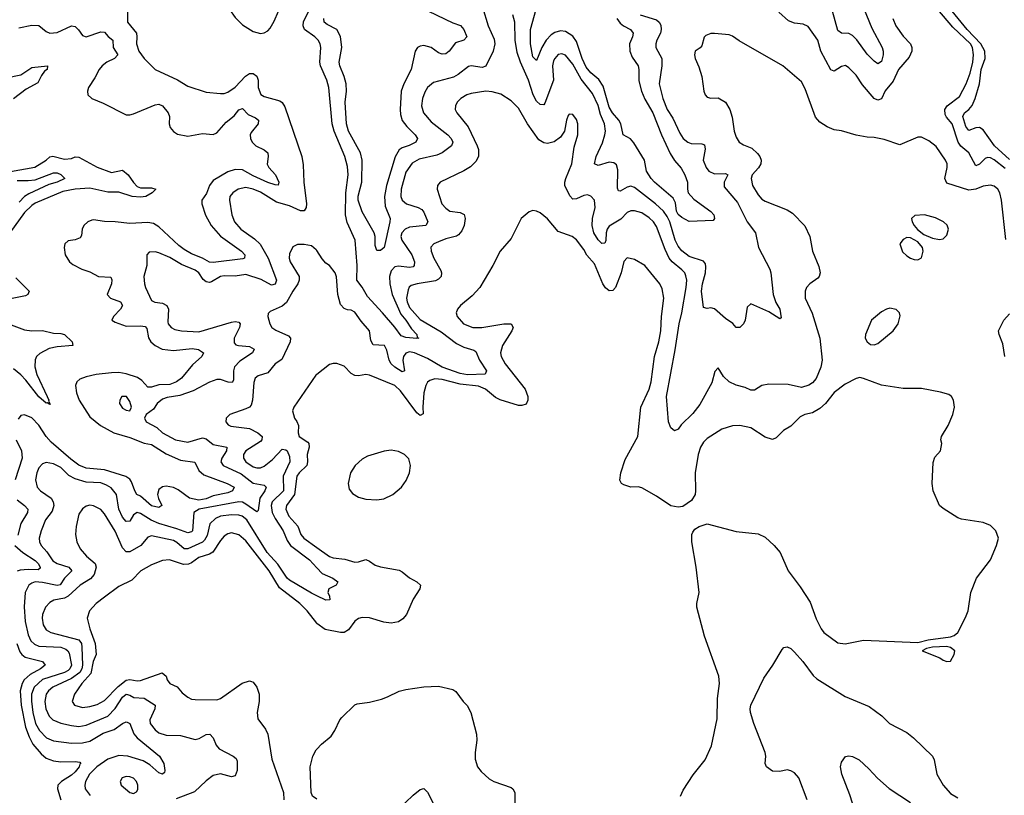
# Model space of a CAD drawing. Header units: inches. Extents: x 1843162 to 1959474, y 907081 to 1016326.
# Tile 20 of 256: x 1848364 to 1853786, y 924174 to 928444. Entities that reach past the tile are written whole.
import ezdxf

# ---------------------------------------------------------------- set-up
doc = ezdxf.new("R2010")
doc.units = ezdxf.units.IN
doc.header["$MEASUREMENT"] = 0
doc.layers.add('B8942', color=7, linetype='Continuous')
doc.layers.add('B8952', color=7, linetype='Continuous')

msp = doc.modelspace()

# ---------------------------------------------------------------- linework, layer by layer
at = {"layer": 'B8942', "color": 5}
for points, elevation in [([(1849670, 928686), (1849590.8, 928670), (1849545.2, 928654.8), (1849510, 928636.9), (1849489.1, 928610.9), (1849485.7, 928590), (1849491.8, 928550), (1849519, 928499), (1849550, 928454.9), (1849590, 928415.3), (1849650, 928378), (1849690, 928366.7), (1849710, 928370.4), (1849730, 928382.4), (1849743, 928397), (1849765.1, 928434.9), (1849788.7, 928490), (1849799.3, 928550), (1849795.2, 928575.2), (1849779.1, 928610), (1849750, 928643.5), (1849724.5, 928664.5), (1849690, 928682.2)], 760), ([(1848952.7, 926370), (1848926.8, 926370), (1848914.8, 926350), (1848914, 926330), (1848930, 926306), (1848950, 926294), (1848970, 926291.3), (1848979.3, 926310), (1848970, 926342)], 740), ([(1848950, 924277.2), (1848928, 924270), (1848916.4, 924250), (1848923.1, 924230), (1848970, 924188.9), (1848990, 924183.8), (1849007.3, 924192.7), (1849013.7, 924206.3), (1849015.1, 924230), (1849007.6, 924250), (1848990, 924267.6), (1848970, 924275.3)], 760)]:
    msp.add_lwpolyline(points, close=True, dxfattribs=dict(at, elevation=elevation))
for points, elevation in [([(1848957.7, 928490), (1848958, 928430), (1849006.3, 928370), (1849009.4, 928350), (1849006.5, 928310), (1849020.3, 928270), (1849048.5, 928230), (1849110, 928170.3), (1849233.3, 928113.3), (1849290, 928077.4), (1849390, 928044.9), (1849470, 928036.9), (1849490, 928038), (1849510, 928045.4), (1849550, 928071.7), (1849608.1, 928131.9), (1849630, 928146.7), (1849650, 928147.2), (1849670, 928132.2), (1849676.6, 928110), (1849677.3, 928070), (1849692.3, 928032.3), (1849710, 928020.7), (1849796.5, 927996.5), (1849810, 927987.1), (1849824.5, 927964.5), (1849916.9, 927690), (1849924.8, 927644.8), (1849928.6, 927550), (1849943.9, 927430), (1849941.8, 927410), (1849930, 927392.2), (1849910, 927392), (1849850, 927418.4), (1849778.6, 927438.6), (1849690, 927493.9), (1849650, 927510.9), (1849610, 927519.2), (1849566.7, 927510), (1849537, 927490), (1849521.7, 927470), (1849519.5, 927450), (1849532.6, 927370), (1849546, 927330), (1849580.8, 927290), (1849657.7, 927237.7), (1849688.2, 927208.2), (1849731.7, 927131.7), (1849778.1, 927010), (1849770, 926987), (1849750, 926983.1), (1849693.1, 927013.1), (1849610, 927040.9), (1849550, 927032.5), (1849490, 927033.7), (1849470, 927029.3), (1849419.4, 927000.6), (1849410, 926997.6), (1849390, 927001.1), (1849374.2, 927014.2), (1849350, 927049.8), (1849330, 927065.6), (1849255.7, 927095.8), (1849190, 927134.9), (1849130, 927161.1), (1849110, 927165.6), (1849076.8, 927163.2), (1849064, 927150), (1849063.8, 927090), (1849048.4, 927030), (1849050.5, 926990), (1849057.1, 926970), (1849090, 926898.7), (1849108.7, 926888.7), (1849150, 926883.8), (1849174.7, 926870), (1849183, 926850), (1849180.1, 926780.1), (1849182.2, 926770), (1849198, 926750), (1849219.1, 926739.1), (1849254.8, 926730), (1849350, 926724.6), (1849530, 926778), (1849550, 926781.7), (1849570, 926779.1), (1849577.1, 926770), (1849574.8, 926750), (1849545.1, 926690), (1849544.7, 926664.7), (1849554.6, 926654.6), (1849569.5, 926649.5), (1849630, 926645.5), (1849654.6, 926630), (1849645.7, 926610), (1849576.1, 926563.9), (1849547.7, 926532.3), (1849541.6, 926510), (1849541.4, 926458.6), (1849534.2, 926445.8), (1849512.1, 926447.9), (1849470, 926463.4), (1849450, 926463.1), (1849410, 926447.5), (1849320, 926400), (1849246, 926374), (1849176.4, 926363.6), (1849150, 926354.6), (1849121.5, 926330), (1849100.6, 926299.4), (1849061, 926270), (1849050.8, 926250), (1849060.7, 926230), (1849118.8, 926198.8), (1849150, 926168.8), (1849222.6, 926130), (1849290, 926117.5), (1849370, 926141.7), (1849390, 926136.6), (1849430, 926104.8), (1849503.8, 926090), (1849502, 926070), (1849477.4, 926030), (1849472.4, 926010), (1849483.5, 925990), (1849584, 925944), (1849650, 925892), (1849710, 925882.2), (1849720.6, 925870), (1849713.3, 925850), (1849685.4, 925810), (1849677.6, 925742.4), (1849670, 925735), (1849610, 925777), (1849590, 925787), (1849570, 925789.6), (1849353.1, 925750), (1849323.2, 925730), (1849315.8, 925630), (1849310, 925623.9), (1849290, 925618.6), (1849230, 925641.8), (1849129.7, 925669.7), (1849088.6, 925688.6), (1849030, 925724.9), (1849010, 925731), (1848990, 925717.1), (1848970, 925683.5), (1848950, 925680.6), (1848930, 925705.6), (1848909.6, 925750), (1848896.1, 925830), (1848867.3, 925867.3), (1848842.2, 925882.2), (1848810, 925893.5), (1848730, 925898.4), (1848670, 925915.7), (1848635.4, 925935.4), (1848590, 925978), (1848550, 925999.4), (1848510, 926006.2), (1848490, 925998.8), (1848470, 925976.9), (1848458.3, 925950), (1848450.9, 925910), (1848459.3, 925870), (1848478.2, 925850), (1848536.3, 925810), (1848548.1, 925790), (1848551.8, 925770), (1848542.3, 925737.7), (1848506.9, 925690), (1848482.5, 925630), (1848471.7, 925590), (1848473.1, 925570), (1848481.3, 925550), (1848513.9, 925513.9), (1848545.5, 925465.5), (1848570, 925449.2), (1848634.6, 925430), (1848651.9, 925410), (1848611.2, 925370), (1848586.6, 925333.3), (1848570, 925328.4), (1848490, 925345.9), (1848450, 925348.4), (1848430, 925342.1), (1848414.3, 925330), (1848394.4, 925290), (1848388.9, 925211.1), (1848393.8, 925130), (1848410, 925057.8), (1848425.1, 925025.1), (1848445.2, 925005.2), (1848470, 924994.4), (1848589.9, 924990.1), (1848618.6, 924978.6), (1848629.7, 924969.7), (1848635.9, 924955.9), (1848648.9, 924890), (1848640.1, 924870), (1848630, 924861.7), (1848610, 924850.9), (1848490, 924810.9), (1848444.4, 924770), (1848429.2, 924730.8), (1848428.1, 924691.9), (1848436.7, 924630), (1848451.6, 924570), (1848473.1, 924530), (1848510.8, 924490.8), (1848550, 924474.4), (1848650, 924460.3), (1848710, 924463.4), (1848750, 924472.3), (1848823.9, 924516.1), (1848883.3, 924536.7), (1848930, 924569.4), (1848950, 924578), (1848956, 924576), (1848970, 924568.8), (1848991.6, 924511.7), (1849010.1, 924490.1), (1849134.7, 924390), (1849156.9, 924350), (1849163.7, 924310), (1849160.5, 924299.5), (1849150, 924289.8), (1849130, 924298.5), (1849081.2, 924341.2), (1849043.3, 924363.3), (1848959.7, 924390), (1848910, 924393.7), (1848850, 924373.3), (1848788.1, 924330), (1848747.8, 924290), (1848725.4, 924250), (1848721.9, 924230), (1848725, 924210), (1848752.8, 924172.8)], 740), ([(1850000, 928337.7), (1849988.8, 928348.8), (1849932.2, 928390), (1849924.4, 928410), (1849926.4, 928433.6), (1849955.9, 928490)], 740), ([(1848358.6, 928398.6), (1848430, 928412.6), (1848470, 928412.2), (1848510, 928379), (1848530, 928369.4), (1848570, 928373.4), (1848650, 928409.1), (1848670, 928406.7), (1848688.5, 928388.5), (1848710, 928357), (1848729.3, 928349.3), (1848810, 928376.9), (1848830, 928374.2), (1848850.5, 928350.5), (1848876.6, 928330), (1848877.8, 928290), (1848903.5, 928250), (1848886.2, 928230), (1848843.1, 928210), (1848817.9, 928190), (1848801.5, 928170), (1848777.3, 928122.7), (1848742.8, 928070), (1848738, 928050), (1848739.3, 928030), (1848760.7, 928010), (1848823.7, 927983.7), (1848950, 927920.3), (1848970, 927919.6), (1848990, 927925.5), (1849110, 927975.8), (1849130, 927978.1), (1849150, 927970.1), (1849181.7, 927930), (1849189.3, 927910), (1849187.8, 927870), (1849192, 927850), (1849210, 927828.2), (1849232.8, 927812.8), (1849290, 927802.4), (1849370, 927816.5), (1849430, 927811.4), (1849450, 927820.2), (1849500.4, 927879.6), (1849545.2, 927914.8), (1849570, 927948.2), (1849590, 927954), (1849621.8, 927921.8), (1849663.3, 927903.3), (1849679.7, 927890), (1849677.3, 927870), (1849638, 927822), (1849633, 927810), (1849634.6, 927790), (1849643.5, 927770), (1849663.6, 927750), (1849710, 927727.5), (1849730.6, 927710.6), (1849732.6, 927690), (1849727.5, 927647.5), (1849735, 927630), (1849772.7, 927590), (1849791.6, 927548.4), (1849788, 927532), (1849770, 927534.8), (1849730, 927548.2), (1849650, 927584.8), (1849590, 927617.3), (1849550, 927618.8), (1849510, 927606.7), (1849430, 927558), (1849410, 927531.4), (1849392.4, 927487.6), (1849367.6, 927450), (1849367.4, 927430), (1849386.6, 927366.7), (1849417.7, 927310), (1849470, 927252.3), (1849585.2, 927170), (1849602.9, 927150), (1849602, 927130), (1849593.6, 927126.4), (1849430, 927106.9), (1849410, 927108.2), (1849369.8, 927130), (1849310, 927153.8), (1849270, 927178.1), (1849240.1, 927200.1), (1849130, 927303.1), (1849101.2, 927321.2), (1849070, 927327.6), (1848970, 927321.3), (1848890, 927331.3), (1848830, 927332.1), (1848770, 927341.6), (1848760.7, 927339.3), (1848738.7, 927330), (1848716.9, 927310), (1848708.2, 927290), (1848704.7, 927255.3), (1848696.3, 927243.7), (1848670, 927231.6), (1848630, 927225.4), (1848612, 927210), (1848609.2, 927190), (1848613.4, 927150), (1848638.7, 927110), (1848656.2, 927096.2), (1848705.7, 927070), (1848750, 927056.2), (1848798, 927030), (1848865.5, 927025.5), (1848871.9, 927011.9), (1848869.6, 926990), (1848844.7, 926930), (1848863.7, 926910), (1848918.6, 926890), (1848929.4, 926870), (1848919, 926850), (1848879.8, 926810), (1848871.8, 926790), (1848890, 926778.8), (1848950, 926756.6), (1849030, 926758.7), (1849054.6, 926754.6), (1849063.9, 926743.9), (1849072.5, 926692.5), (1849085.4, 926670), (1849110.2, 926650), (1849147.6, 926630), (1849210, 926622.8), (1849313.9, 926633.9), (1849348.6, 926628.6), (1849375.3, 926610), (1849366, 926590), (1849316, 926544), (1849254.6, 926470), (1849227.1, 926450), (1849190, 926435.3), (1849130, 926433.8), (1849090, 926421.4), (1849070, 926420.8), (1849036.6, 926456.6), (1849013.1, 926473.1), (1848950, 926493.5), (1848910, 926500.6), (1848870, 926500.4), (1848784.9, 926490), (1848730, 926477.5), (1848695.6, 926464.4), (1848678, 926450), (1848671, 926430), (1848675.8, 926390), (1848691.8, 926350), (1848750, 926257.4), (1848808.5, 926210), (1848882.8, 926170), (1848970, 926143.7), (1849050, 926113.2), (1849090, 926105.4), (1849170, 926053.4), (1849250, 926019.3), (1849328.6, 926008.6), (1849350, 925962.8), (1849377.5, 925937.5), (1849506.4, 925890), (1849544.6, 925870), (1849535.2, 925850), (1849510, 925839.9), (1849430, 925822.8), (1849390, 925806), (1849350, 925798.4), (1849298.5, 925810), (1849236.5, 925856.5), (1849210, 925867.9), (1849170, 925874.9), (1849150, 925872.6), (1849130, 925857.3), (1849123.1, 925830), (1849127.9, 925807.9), (1849147.4, 925770), (1849130, 925758.4), (1849090, 925767.1), (1849030, 925819.9), (1849009.8, 925830), (1848997.4, 925850), (1848980, 925900), (1848970, 925913.6), (1848948.7, 925928.7), (1848830, 925966), (1848730, 925975.5), (1848690, 925991.8), (1848644.6, 926024.6), (1848537.5, 926117.5), (1848509.9, 926149.9), (1848470, 926212.3), (1848430, 926251.1), (1848390, 926268.9), (1848370, 926263.9), (1848355, 926245)], 720), ([(1848290, 928122.8), (1848370, 928140.9), (1848430, 928181.2), (1848517.3, 928190), (1848514.5, 928170), (1848500.1, 928159.9), (1848483.2, 928136.8), (1848463.8, 928096.2), (1848399, 928061), (1848330, 928008.5)], 680), ([(1848312.4, 927607.6), (1848447.6, 927632.4), (1848509.9, 927670.1), (1848530, 927688.1), (1848547.1, 927692.9), (1848610, 927676.3), (1848650, 927679.4), (1848670, 927688.8), (1848690, 927687.5), (1848790, 927631), (1848870, 927602.9), (1848930, 927614.9), (1848961.7, 927590), (1848990, 927546.7), (1849010, 927526), (1849030, 927518.5), (1849090, 927518), (1849113.4, 927510), (1849092.7, 927490), (1849058.7, 927470), (1849030, 927465.8), (1848982.9, 927470), (1848910, 927494.5), (1848850, 927495), (1848750, 927515.3), (1848670, 927511.4), (1848601.6, 927498.4), (1848450, 927433.2), (1848430, 927420.3), (1848390, 927382.3), (1848309, 927270)], 680), ([(1848350, 927559.2), (1848410, 927557.6), (1848450, 927562.9), (1848550, 927600.6), (1848570, 927599.8), (1848590, 927591.7), (1848612, 927570), (1848570.4, 927550), (1848524.4, 927535.6), (1848414.2, 927485.8), (1848389.5, 927470.5), (1848360.2, 927439.8)], 660), ([(1850000, 927172.2), (1849996.9, 927176.9), (1849970, 927198.2), (1849930, 927207), (1849893.9, 927206.1), (1849867.6, 927192.4), (1849850, 927154), (1849848.4, 927130), (1849853.8, 927110), (1849902.2, 927030), (1849902.5, 927010), (1849896.2, 926990), (1849867.5, 926950), (1849833.6, 926886.4), (1849810, 926866.5), (1849742.6, 926837.4), (1849733, 926827), (1849730.3, 926810), (1849741.6, 926770), (1849752.9, 926750), (1849774.3, 926734.3), (1849844, 926704), (1849855.4, 926690), (1849853, 926670), (1849807.6, 926572.4), (1849770, 926548.7), (1849730, 926500.2), (1849677.1, 926482.9), (1849661.3, 926470), (1849652.9, 926447.1), (1849646.3, 926350), (1849638.1, 926321.9), (1849628.8, 926311.2), (1849610, 926301.1), (1849520.7, 926270), (1849501.6, 926250), (1849499.5, 926230), (1849512.8, 926212.8), (1849526.5, 926206.5), (1849630, 926192.7), (1849676.1, 926170), (1849698.3, 926150), (1849697.7, 926130), (1849690, 926121), (1849610, 926070.9), (1849595.6, 926050), (1849596.1, 926030), (1849610.1, 926010), (1849650, 925982.3), (1849670, 925975.9), (1849690, 925977.4), (1849710, 925986.8), (1849756.9, 926023.1), (1849810, 926078.6), (1849830, 926076.5), (1849836, 926070), (1849850, 926039.1), (1849850.7, 926010), (1849814.1, 925930), (1849816.6, 925850), (1849754.4, 925790), (1849748.4, 925770), (1849754.6, 925730), (1849770, 925698.5), (1849814.9, 925630), (1849837.3, 925577.3), (1849855.8, 925550), (1849959.8, 925470), (1850000, 925426.9)], 760), ([(1848343, 927023), (1848415.5, 926950), (1848408.7, 926930), (1848395.9, 926924.1), (1848313.9, 926906.1)], 680), ([(1848302, 926770), (1848390, 926737.1), (1848430, 926730.4), (1848490, 926732.6), (1848550, 926717.7), (1848590, 926717), (1848610, 926711), (1848652.1, 926670), (1848656.3, 926650), (1848570, 926642.1), (1848527, 926633), (1848474.7, 926605.3), (1848457.2, 926590), (1848448.2, 926571.8), (1848447.5, 926532.5), (1848458.3, 926490), (1848516, 926370), (1848524.6, 926350), (1848523, 926343), (1848532.6, 926327.4), (1848530, 926324.7), (1848514.9, 926334.9), (1848510, 926332.7), (1848470, 926367), (1848398.6, 926458.6), (1848370, 926487.8), (1848330, 926522.3)], 680), ([(1850000, 926491), (1849993.8, 926486.2), (1849872.7, 926310), (1849865.5, 926290), (1849876.5, 926250), (1849890.9, 926230.9), (1849898.6, 926210), (1849897.6, 926170), (1849902.3, 926150), (1849950, 926117.6), (1849955.7, 926110), (1849958.1, 926090), (1849946.5, 926050), (1849949.7, 926010), (1849944.6, 925990), (1849903.1, 925950), (1849890.1, 925930), (1849877.7, 925830), (1849833.5, 925770), (1849829.6, 925750), (1849846.8, 925710), (1849895.6, 925655.6), (1849912.7, 925610), (1849927.8, 925590), (1850000, 925538.5)], 780), ([(1848344.7, 926130), (1848374, 926070), (1848377.2, 926030), (1848339.4, 925910)], 720), ([(1848350, 925800.2), (1848390.2, 925770), (1848408.4, 925750), (1848406.3, 925730), (1848369.7, 925670.3), (1848354.4, 925605.6)], 720), ([(1850000, 925271.6), (1849970, 925285.9), (1849850, 925357.9), (1849836.6, 925370), (1849786.2, 925446.2), (1849726.7, 925510), (1849614.3, 925690), (1849589.8, 925710), (1849570, 925716.7), (1849530, 925718.8), (1849470, 925710.3), (1849442.5, 925697.5), (1849411.5, 925668.5), (1849395.6, 925604.4), (1849382.3, 925577.7), (1849370, 925566.8), (1849290, 925530.8), (1849270, 925530.9), (1849230, 925565.8), (1849210, 925577.3), (1849090, 925602.1), (1849070, 925595.3), (1849030.4, 925549.6), (1848970, 925514.5), (1848950, 925513.7), (1848930, 925537.2), (1848890, 925628.3), (1848830, 925724), (1848810, 925748), (1848770, 925767.8), (1848750, 925771.2), (1848730, 925765.6), (1848710, 925751.6), (1848690, 925720.9), (1848674.7, 925654.7), (1848671.6, 925610), (1848678.9, 925570), (1848696.5, 925530), (1848732.2, 925490), (1848778.8, 925450), (1848785.1, 925430), (1848774.9, 925390), (1848754.5, 925365.5), (1848697.7, 925330), (1848630.4, 925269.6), (1848610, 925260.2), (1848551.3, 925248.7), (1848530, 925236.1), (1848505.6, 925210), (1848490.1, 925170), (1848487.7, 925150), (1848493.1, 925113.1), (1848510, 925085.2), (1848534.9, 925070), (1848690, 925030.4), (1848704.4, 925010), (1848706.7, 924990), (1848709.5, 924890), (1848706.4, 924870), (1848695.3, 924850), (1848650, 924816.8), (1848546.8, 924770), (1848523.3, 924750), (1848510.1, 924730), (1848502.1, 924690), (1848507, 924650), (1848525.9, 924610), (1848546.5, 924590), (1848590, 924571.2), (1848650, 924557.7), (1848690, 924553.4), (1848730, 924559.6), (1848849.9, 924610.1), (1848890, 924652.5), (1848930, 924714.6), (1848950, 924730.1), (1848970, 924725.5), (1848992.8, 924712.8), (1849049.5, 924709.5), (1849109.2, 924670), (1849108.9, 924650), (1849080.1, 924590), (1849082.5, 924570), (1849110, 924534), (1849130, 924518.3), (1849170, 924505.3), (1849250, 924502.6), (1849330, 924482.2), (1849352.3, 924487.7), (1849390, 924508.9), (1849410.2, 924510.2), (1849430, 924490.7), (1849445.2, 924450), (1849463.2, 924430), (1849540.3, 924390), (1849555.8, 924375.8), (1849561.4, 924361.4), (1849561.3, 924310), (1849550, 924280.7), (1849530, 924275.1), (1849470, 924293.2), (1849430, 924283), (1849390, 924254.3), (1849326, 924194), (1849225.2, 924154.8)], 760), ([(1850000, 925121.3), (1849947, 925190), (1849906, 925230), (1849795.5, 925315.5), (1849737.4, 925410), (1849610, 925574.5), (1849570, 925608.6), (1849530, 925618.1), (1849510, 925613.6), (1849490, 925599.8), (1849470, 925577.3), (1849427.6, 925512.4), (1849410, 925501.5), (1849350, 925483.9), (1849310, 925453.4), (1849293.8, 925446.2), (1849265.3, 925445.3), (1849189.4, 925470.6), (1849150, 925467), (1849090, 925443.1), (1849030.9, 925409.1), (1848981.5, 925358.5), (1848910, 925323.9), (1848830, 925264.8), (1848785.3, 925230), (1848747.9, 925190), (1848736.1, 925150), (1848750.1, 925090), (1848779, 925010), (1848785.2, 924950), (1848768.6, 924910), (1848755, 924845), (1848705.9, 924790), (1848665.2, 924730), (1848653.1, 924690), (1848665.3, 924670), (1848710, 924658.3), (1848750, 924662.5), (1848790, 924673.3), (1848830, 924696.6), (1848906.8, 924773.2), (1848950, 924808.4), (1848970, 924810.7), (1849010, 924803.8), (1849030, 924805.3), (1849148.6, 924848.6), (1849170, 924830.3), (1849175.1, 924810), (1849190, 924790.2), (1849231.5, 924771.5), (1849258.6, 924738.6), (1849290, 924714), (1849310, 924704.2), (1849330, 924701.7), (1849450, 924700.3), (1849470, 924707.8), (1849589.2, 924790.8), (1849630, 924804), (1849640.5, 924800.5), (1849650, 924796.5), (1849669, 924770), (1849682.7, 924730), (1849683, 924690), (1849671.3, 924630), (1849674.4, 924594.4), (1849717.6, 924537.6), (1849730.1, 924510.1), (1849752.8, 924372.8), (1849816.9, 924190), (1849818.5, 924150)], 780), ([(1848337.8, 925550), (1848382, 925510), (1848450, 925466.1), (1848466.5, 925450), (1848476.8, 925430), (1848476, 925424), (1848464.7, 925415.3), (1848410, 925417.5), (1848367, 925413), (1848350, 925407.5)], 720), ([(1848348.9, 925008.9), (1848364.5, 924964.5), (1848375, 924950), (1848394.9, 924934.9), (1848489, 924910), (1848504.7, 924890), (1848478.4, 924870), (1848420.8, 924839.2), (1848388.9, 924810), (1848377.9, 924790), (1848366.7, 924750), (1848371.7, 924670), (1848395.7, 924550), (1848415.3, 924495.3), (1848436.2, 924456.2), (1848482.3, 924402.2), (1848510, 924379.3), (1848550, 924364.2), (1848590, 924358.5), (1848670, 924360.6), (1848695.9, 924355.9), (1848700.4, 924350), (1848694.7, 924345.3), (1848692.1, 924330), (1848670, 924302.5), (1848650, 924285.1), (1848593.2, 924250), (1848574, 924230), (1848572, 924210), (1848590.3, 924149.7)], 720), ([(1850000, 924152.5), (1849977, 924170), (1849969.6, 924190), (1849963, 924330), (1849978.3, 924390), (1849996.5, 924423.5), (1850000, 924427.3)], 780)]:
    msp.add_lwpolyline(points, dxfattribs=dict(at, elevation=elevation))
at = {"layer": 'B8952', "color": 5}
for points, elevation in [([(1851652, 928450), (1851670, 928424.1), (1851689.1, 928409.1), (1851728.1, 928390), (1851741.6, 928370), (1851738.5, 928350), (1851722.7, 928310), (1851723.3, 928270), (1851736.8, 928236.8), (1851769.6, 928189.6), (1851773.5, 928170), (1851773.4, 928106.7), (1851787.5, 928050), (1851806.1, 928006.1), (1851851.4, 927931.4), (1851898.2, 927810), (1851946.9, 927706.9), (1851970, 927668), (1852006.3, 927626.3), (1852026.7, 927590), (1852041.3, 927550), (1852041.1, 927510), (1852046, 927490), (1852075.6, 927455.6), (1852170, 927388.5), (1852185.7, 927370), (1852190.5, 927349.5), (1852182.5, 927337.5), (1852050, 927333.5), (1852010, 927353.8), (1851990, 927371.4), (1851980.9, 927390), (1851975.3, 927435.3), (1851962, 927462), (1851859.8, 927550), (1851842.2, 927570), (1851816, 927610), (1851803.9, 927670), (1851746, 927766), (1851727.5, 927787.5), (1851687.7, 927810), (1851674, 927870), (1851662.9, 927890), (1851628.8, 927930), (1851610, 927962.7), (1851576.8, 928076.8), (1851553.7, 928113.7), (1851510, 928151.8), (1851483.1, 928183.1), (1851460.5, 928230), (1851430, 928323.5), (1851410, 928352.3), (1851370, 928378.4), (1851342, 928382), (1851310, 928373.8), (1851290, 928360.2), (1851263.1, 928330), (1851239.6, 928290), (1851210, 928219.7), (1851190, 928239.7), (1851176.4, 928310), (1851177.7, 928390), (1851227.3, 928570)], 720), ([(1850912.8, 928512.8), (1850944.6, 928410), (1850976.6, 928336.6), (1850981.2, 928310), (1850970.9, 928270), (1850930, 928187.2), (1850910, 928179.9), (1850850.2, 928189.8), (1850834.7, 928185.3), (1850778.5, 928141.5), (1850752.9, 928127.1), (1850643, 928097), (1850609, 928070), (1850594.6, 928045.4), (1850582, 928010), (1850576.6, 927970), (1850587.9, 927930), (1850630, 927880.9), (1850721, 927810), (1850740.6, 927790), (1850749.2, 927770), (1850742.4, 927750), (1850690, 927709.9), (1850661.5, 927698.5), (1850564.3, 927675.7), (1850525.8, 927654.2), (1850490, 927603.5), (1850464.7, 927510), (1850463.5, 927470), (1850470.2, 927450), (1850494.6, 927430), (1850558.7, 927410), (1850578.2, 927398.2), (1850590, 927383.6), (1850611.9, 927330), (1850600.4, 927310), (1850510, 927301.7), (1850486.8, 927290), (1850468, 927270), (1850463.1, 927250), (1850469.1, 927230), (1850524, 927150), (1850537.8, 927110), (1850536.3, 927090), (1850530, 927082.5), (1850510, 927078.8), (1850450, 927087.7), (1850430, 927083.4), (1850410, 927061.5), (1850401.2, 927030), (1850402, 926990), (1850414.8, 926930), (1850463, 926823), (1850490.8, 926790), (1850521.2, 926741.2), (1850551.1, 926710), (1850553.3, 926693.3), (1850561, 926690), (1850551.4, 926688.6), (1850490, 926694.6), (1850463.9, 926703.9), (1850430.4, 926750.4), (1850362.4, 926830), (1850279.2, 926919.2), (1850250, 926971.2), (1850220.5, 927010), (1850221.5, 927090), (1850211.2, 927230), (1850168, 927328), (1850157.4, 927370), (1850159.9, 927490), (1850173.2, 927590), (1850170, 927636), (1850154.9, 927690), (1850096.4, 927830), (1850083.9, 927870), (1850066.6, 928070), (1850054.9, 928110), (1850020.2, 928190), (1850016.3, 928210), (1850022.2, 928290), (1850018.4, 928310), (1850007.7, 928330), (1850000, 928337.7)], 740), ([(1850570, 928512.1), (1850750, 928426.4), (1850791.7, 928411.7), (1850810.5, 928390.5), (1850825.4, 928350), (1850810.4, 928330), (1850763.7, 928316.3), (1850729.1, 928270.9), (1850710, 928255.4), (1850690, 928252.9), (1850670, 928261), (1850630, 928289.9), (1850590, 928301.1), (1850570, 928298.3), (1850554, 928290), (1850541.5, 928270), (1850519.3, 928170), (1850478.5, 928090), (1850464.5, 928050), (1850458.5, 927950), (1850460.9, 927920.9), (1850470, 927889.1), (1850495.2, 927855.2), (1850541.8, 927810), (1850554.6, 927790), (1850546.3, 927770), (1850509.1, 927750.9), (1850470, 927738.5), (1850453.3, 927726.7), (1850430.7, 927689.3), (1850383.9, 927530), (1850373.3, 927470), (1850377.1, 927417.1), (1850403.2, 927350), (1850401.4, 927330), (1850370.2, 927190), (1850350, 927173.6), (1850330, 927172.3), (1850320.9, 927200.9), (1850321, 927250), (1850316.2, 927270), (1850250, 927386.6), (1850227.5, 927450), (1850228.1, 927471.9), (1850248.2, 927550), (1850250.5, 927670.5), (1850241.5, 927710), (1850175.4, 927830), (1850162.8, 927870), (1850155.9, 927990), (1850162.9, 928050), (1850162.5, 928090), (1850151.4, 928131.4), (1850126.5, 928190), (1850124, 928210), (1850137.3, 928290), (1850130.2, 928350.2), (1850109.6, 928389.6), (1850056.2, 928416.2), (1850040.5, 928430), (1850038.9, 928450)], 720), ([(1853010, 928509.2), (1853056.4, 928396.4), (1853113.5, 928290), (1853119.3, 928270), (1853119.8, 928250), (1853110, 928213.3), (1853090, 928201.4), (1853070, 928214.6), (1853030, 928253.2), (1852973.3, 928333.3), (1852950, 928356.7), (1852930, 928367.8), (1852890, 928368.5), (1852870, 928384.7), (1852839.4, 928490)], 720), ([(1853790, 927624.4), (1853730, 927672.7), (1853710, 927684), (1853694.1, 927685.9), (1853680.8, 927679.2), (1853650, 927647.7), (1853630, 927639.8), (1853590, 927709.9), (1853547.1, 927747.1), (1853531.1, 927770), (1853499.6, 927870), (1853467.4, 927907.4), (1853461.1, 927921.1), (1853459, 927950), (1853472.3, 927970), (1853538.5, 928021.5), (1853575.2, 928090), (1853597.4, 928150), (1853612.6, 928210), (1853616.6, 928250), (1853611, 928290), (1853599, 928310), (1853502.7, 928402.7), (1853419.9, 928499.9)], 740), ([(1853814.7, 927674.7), (1853731.5, 927750), (1853670, 927837.1), (1853650, 927849.5), (1853630, 927848.2), (1853590, 927832.8), (1853575, 927855), (1853558.2, 927910), (1853566, 927930), (1853590, 927949.2), (1853608.2, 927971.8), (1853625.7, 928010), (1853648.8, 928090), (1853659.5, 928170), (1853679.8, 928230), (1853679.4, 928270), (1853657.6, 928310), (1853581.6, 928390), (1853483.1, 928510)], 720), ([(1851780.3, 928470), (1851870, 928442.7), (1851885.6, 928430), (1851894, 928414), (1851896.8, 928390), (1851892.6, 928370), (1851872.6, 928330), (1851866.8, 928310), (1851867.6, 928290), (1851900.1, 928230), (1851901, 928190), (1851885.3, 928090), (1851904.7, 928010), (1851928.6, 927950), (1851961.5, 927901.5), (1851998.6, 927818.6), (1852018.2, 927790), (1852042.8, 927770), (1852061.7, 927761.7), (1852120.7, 927760.7), (1852135.5, 927755.5), (1852138.3, 927730), (1852128.4, 927670), (1852143.5, 927630), (1852159.3, 927610), (1852190, 927594.7), (1852250, 927596.1), (1852263.1, 927590), (1852243.6, 927550), (1852242.9, 927522.9), (1852316.5, 927436.5), (1852370.7, 927330), (1852416.2, 927270), (1852432.9, 927190), (1852495.2, 927070), (1852501.2, 927050), (1852513.7, 926930), (1852527.7, 926887.7), (1852550.1, 926850), (1852557.2, 926802.8), (1852550, 926797), (1852490, 926835.8), (1852390, 926879.3), (1852370, 926862), (1852358.7, 926790), (1852350, 926769.4), (1852330, 926749.3), (1852310, 926749.4), (1852291.2, 926771.2), (1852250, 926798.3), (1852190, 926851.6), (1852170, 926857.4), (1852150, 926853.6), (1852130, 926859.3), (1852118, 926950), (1852123.4, 926990), (1852140.7, 927050), (1852143.3, 927083.3), (1852139.8, 927099.8), (1852130, 927115), (1852050, 927140.1), (1852010, 927170.5), (1851990, 927196.8), (1851973.3, 927230), (1851944.3, 927330), (1851930, 927360.2), (1851908.5, 927390), (1851865.8, 927430), (1851750, 927520.7), (1851730, 927527.5), (1851710, 927521.7), (1851670, 927499.3), (1851661.8, 927501.8), (1851656.8, 927516.8), (1851657.9, 927617.9), (1851650, 927644.2), (1851636.5, 927656.5), (1851610, 927659.9), (1851550, 927641), (1851530, 927649.7), (1851539.2, 927690), (1851574, 927766), (1851587.1, 927810), (1851589.9, 927830.1), (1851584.5, 927870), (1851561.5, 927921.5), (1851550, 927970.8), (1851517.6, 928037.6), (1851456.2, 928116.2), (1851410, 928198.5), (1851370, 928249), (1851350, 928256.5), (1851330, 928251.3), (1851310.1, 928229.9), (1851303.8, 928216.3), (1851298.1, 928190), (1851303, 928110), (1851256.1, 927983.9), (1851250, 927974.7), (1851230, 927976.5), (1851210, 927994.8), (1851191.6, 928030), (1851165.9, 928110), (1851121.2, 928210), (1851103.2, 928263.2), (1851093.2, 928330), (1851089.8, 928430), (1851079.7, 928470)], 740), ([(1853172.3, 928450), (1853189.3, 928410), (1853230, 928352.8), (1853270, 928310.3), (1853277.6, 928290), (1853277, 928270), (1853262.3, 928237.7), (1853203.5, 928170), (1853174.7, 928105.3), (1853130, 928051.1), (1853110, 928007.8), (1853090, 928001), (1853070, 928009.8), (1853004.4, 928084.4), (1852970, 928137.7), (1852930, 928178.7), (1852910.8, 928190.8), (1852890, 928186), (1852850, 928159.5), (1852830, 928167.6), (1852775.6, 928270), (1852758.6, 928330), (1852705.4, 928405.4), (1852678.5, 928418.5), (1852630, 928425.1), (1852597.3, 928437.3), (1852545.3, 928485.3)], 740), ([(1853793.9, 927233.9), (1853770.4, 927450.4), (1853760.6, 927490), (1853750.6, 927510), (1853730, 927527.8), (1853710, 927533.2), (1853670, 927527), (1853630.1, 927509.9), (1853590, 927504.8), (1853470, 927543.5), (1853458.3, 927570), (1853470.8, 927630.8), (1853470.9, 927650), (1853463.1, 927670), (1853410, 927745.1), (1853370, 927776.3), (1853330, 927796.2), (1853310, 927796.9), (1853210, 927755.4), (1853124.1, 927784.1), (1853070, 927795.8), (1853030, 927796.2), (1852970, 927807.8), (1852890, 927831.6), (1852850, 927838), (1852810, 927854), (1852770, 927879.6), (1852747, 927907), (1852690, 928062.7), (1852670, 928100.7), (1852566, 928190), (1852326.6, 928326.6), (1852290, 928352), (1852270, 928359.5), (1852190, 928367.8), (1852170, 928367.6), (1852142.9, 928357.1), (1852132.5, 928347.5), (1852120.9, 928299.1), (1852112, 928288), (1852084, 928270), (1852080.5, 928250), (1852083.8, 928230), (1852103.9, 928183.9), (1852120.5, 928130), (1852130.8, 928050.8), (1852138, 928030), (1852150, 928018), (1852170, 928011.3), (1852210, 928014), (1852250.3, 927990.3), (1852275.3, 927950), (1852286.7, 927906.7), (1852298.3, 927830), (1852310, 927797.3), (1852326, 927770), (1852350, 927754), (1852396.3, 927736.3), (1852427.5, 927707.5), (1852439.7, 927690), (1852447.3, 927670), (1852446, 927650), (1852432.4, 927627.6), (1852398, 927590), (1852391.8, 927570), (1852398.5, 927530), (1852430, 927478.7), (1852450, 927456.5), (1852470, 927444.6), (1852590, 927396.5), (1852619, 927379), (1852688.4, 927308.4), (1852714.3, 927250), (1852728.9, 927170), (1852765, 927085), (1852771.5, 927050), (1852766, 927030), (1852758.8, 927021.2), (1852715.5, 926990), (1852697.1, 926970), (1852690.3, 926949.7), (1852690.3, 926910), (1852727.4, 926827.4), (1852770.1, 926690.1), (1852783.3, 926570), (1852776.1, 926530), (1852750, 926467.7), (1852730, 926444.2), (1852710, 926431), (1852670, 926419.7), (1852594.9, 926434.9), (1852490, 926436.5), (1852450, 926430.8), (1852410, 926403.8), (1852390, 926404.1), (1852358.8, 926418.8), (1852310, 926432.1), (1852271, 926451), (1852240.3, 926480.3), (1852210, 926526.6), (1852192.2, 926507.8), (1852176, 926444), (1852110, 926325.6), (1852070, 926275.6), (1852006.1, 926213.9), (1851990, 926189.4), (1851970, 926180.9), (1851950, 926197.2), (1851936.2, 926230), (1851924.9, 926370), (1851973.9, 926626.1), (1851994.8, 926770), (1852010.4, 926830), (1852034.7, 926970), (1852036.9, 927010), (1852033.1, 927033.1), (1852026, 927050), (1852010, 927067.3), (1851957.2, 927110), (1851941.2, 927130), (1851917.7, 927177.7), (1851870, 927304.5), (1851853.8, 927330), (1851830, 927353.3), (1851790, 927379.5), (1851750, 927391.4), (1851730, 927390.6), (1851710, 927381.6), (1851675, 927345), (1851610, 927307.5), (1851598.9, 927290), (1851593.3, 927270), (1851591.5, 927228.5), (1851585.9, 927214.2), (1851570, 927210.9), (1851550, 927232.3), (1851525.2, 927270), (1851516, 927310), (1851519.2, 927350), (1851533.6, 927410), (1851529.7, 927450), (1851510, 927472.8), (1851490, 927478.7), (1851470, 927475.4), (1851430, 927457.5), (1851410, 927455), (1851393.9, 927473.9), (1851366.4, 927530), (1851365.2, 927550), (1851371.2, 927570), (1851404.2, 927650), (1851417.7, 927742.3), (1851436.9, 927810), (1851437.6, 927870), (1851430, 927894), (1851410, 927921.2), (1851390, 927924), (1851384.7, 927915.3), (1851375.5, 927890), (1851364.4, 927830), (1851342.8, 927797.2), (1851308, 927772), (1851270, 927761.4), (1851250, 927765.1), (1851222.9, 927782.9), (1851160.6, 927870), (1851110, 927956.4), (1851070, 927996.4), (1851013.9, 928033.9), (1850966.6, 928046.6), (1850930.6, 928050.6), (1850850, 928037.7), (1850826.4, 928030), (1850793.7, 928010), (1850773.4, 927990), (1850763.6, 927970), (1850762, 927950), (1850771.4, 927930), (1850833.9, 927853.9), (1850883.7, 927750), (1850891, 927729), (1850890.2, 927690), (1850876.7, 927663.3), (1850846.4, 927633.6), (1850809.3, 927610.7), (1850679.1, 927550), (1850663.8, 927530), (1850662, 927510), (1850689.4, 927430), (1850710, 927405.2), (1850733.4, 927390), (1850790, 927382.4), (1850810.9, 927370.9), (1850817.7, 927350), (1850811.1, 927311.1), (1850799.1, 927280.9), (1850781, 927259.1), (1850768.5, 927251.5), (1850710, 927236.9), (1850670, 927221.4), (1850645.3, 927210), (1850628.8, 927191.2), (1850630.2, 927170), (1850645, 927130), (1850682.5, 927062.5), (1850686.8, 927050), (1850685.5, 927030), (1850670, 927014.5), (1850653, 927007), (1850553, 926990), (1850520.3, 926979.7), (1850509.1, 926970.9), (1850502.7, 926957.3), (1850494.6, 926910), (1850497.4, 926890), (1850510, 926859.3), (1850570, 926793.5), (1850684.7, 926724.7), (1850770, 926660.9), (1850810, 926641), (1850864.9, 926624.9), (1850876.2, 926616.2), (1850896.1, 926570), (1850935.4, 926510), (1850927.2, 926492.8), (1850830, 926488.3), (1850790, 926496.1), (1850690, 926530.7), (1850610, 926578.5), (1850538.9, 926610), (1850510, 926615.2), (1850490, 926608.2), (1850477.7, 926590), (1850473.5, 926570), (1850483.1, 926510), (1850470, 926504.9), (1850430, 926530.4), (1850410, 926550), (1850398.9, 926570), (1850385.3, 926625.3), (1850373.3, 926650), (1850310, 926654), (1850297.3, 926677.3), (1850290, 926731.5), (1850244.2, 926784.2), (1850210, 926833.3), (1850190, 926844.7), (1850170, 926845.7), (1850150, 926853.3), (1850130, 926876.4), (1850115.2, 926930), (1850108.8, 927028.8), (1850100.4, 927050), (1850070, 927089.6), (1850050, 927104.2), (1850030, 927127.6), (1850000, 927172.2)], 760), ([(1852002, 924170), (1852018, 924202), (1852072.3, 924287.7), (1852138, 924370), (1852173.4, 924446.6), (1852205.4, 924594.6), (1852206.5, 924706.5), (1852217.8, 924790), (1852214.6, 924830), (1852134.4, 925050), (1852093.6, 925210), (1852092.7, 925230), (1852105.1, 925290), (1852089.8, 925429.8), (1852065.7, 925570), (1852065.1, 925610), (1852070, 925622.8), (1852081.7, 925638.3), (1852105.3, 925654.7), (1852150, 925668.4), (1852310, 925627), (1852430, 925612.8), (1852470, 925594.3), (1852519.5, 925550), (1852552, 925510), (1852595.8, 925410), (1852661.7, 925321.7), (1852716.5, 925236.5), (1852750, 925146), (1852777.1, 925090), (1852793, 925070), (1852870, 925013), (1852910, 925008.2), (1853010, 925028), (1853310, 925016), (1853366, 925030), (1853490, 925045.7), (1853510, 925054), (1853529.6, 925070), (1853572.9, 925152.9), (1853587, 925190), (1853602, 925290), (1853632.3, 925370), (1853709.4, 925470), (1853742.9, 925550), (1853754.5, 925590), (1853739, 925630), (1853710, 925659.3), (1853670, 925675.1), (1853550, 925694.5), (1853530, 925702), (1853450, 925752), (1853429.6, 925770), (1853394.7, 925850), (1853388.2, 925890), (1853394, 926006), (1853404.1, 926035.9), (1853434, 926070), (1853441.2, 926110), (1853437.2, 926130), (1853439.3, 926150), (1853477, 926210), (1853502, 926270), (1853511.8, 926310), (1853507, 926350), (1853496, 926370), (1853480.5, 926380.5), (1853433.9, 926393.9), (1853330, 926413), (1853230, 926413.6), (1853110, 926431.8), (1853010, 926469.3), (1852990, 926473.2), (1852970, 926469.3), (1852910, 926437.6), (1852850, 926391.2), (1852800.7, 926330), (1852770, 926303.1), (1852730, 926280.3), (1852687.7, 926270), (1852662.2, 926257.8), (1852610, 926205.6), (1852570, 926181.6), (1852530, 926141.3), (1852510, 926132.8), (1852470, 926145.7), (1852390, 926196.4), (1852330, 926209.7), (1852290, 926208.3), (1852230.2, 926189.8), (1852150, 926138), (1852130, 926118.7), (1852112.6, 926090), (1852100.2, 926050), (1852083.2, 925950), (1852086.2, 925850), (1852082.9, 925830), (1852062.9, 925797.1), (1852015.4, 925764.6), (1851990, 925760.3), (1851950, 925768.3), (1851870, 925821), (1851790, 925866.6), (1851770, 925871.3), (1851730, 925870.9), (1851690, 925882.7), (1851677.6, 925890), (1851668.7, 925908.7), (1851673.8, 925950), (1851697.8, 926022.2), (1851767.9, 926150), (1851785, 926310), (1851830, 926410.3), (1851841, 926450), (1851860.2, 926590), (1851883.2, 926670), (1851894.3, 926730), (1851898.5, 926810), (1851911.1, 926910), (1851902.1, 926962.1), (1851889.1, 926989.1), (1851807, 927090), (1851750, 927123.7), (1851710, 927132.3), (1851690, 927113.2), (1851676.5, 927050), (1851645.4, 926970), (1851630, 926952), (1851610, 926950.8), (1851590, 926966.8), (1851575.9, 926990), (1851530, 927099.7), (1851487.4, 927147.4), (1851470, 927178.7), (1851430, 927231.3), (1851406, 927250), (1851330, 927278.3), (1851270, 927347.3), (1851230, 927379.5), (1851210, 927389.3), (1851190, 927392.7), (1851170, 927385.2), (1851124.9, 927350), (1851070, 927239.3), (1851010.3, 927169.7), (1850970.2, 927089.8), (1850897, 926970), (1850855.9, 926924.1), (1850792.2, 926870), (1850774.4, 926850), (1850766.7, 926830), (1850772.2, 926810), (1850807.4, 926770), (1850858.8, 926750), (1850908.9, 926748.9), (1851030, 926769.5), (1851070.4, 926770), (1851081.2, 926750), (1851074.6, 926730), (1851022.6, 926650), (1851011.8, 926610), (1851015.8, 926590), (1851037.4, 926550), (1851148.4, 926410), (1851161.4, 926370), (1851161.6, 926350), (1851152.1, 926327.9), (1851130, 926319.4), (1851110, 926319.5), (1851010, 926350.4), (1850983.6, 926363.6), (1850929.7, 926409.7), (1850890, 926426.7), (1850790, 926437.5), (1850690, 926462.7), (1850650, 926466.6), (1850622.3, 926457.7), (1850610, 926447.7), (1850600.4, 926430), (1850589.3, 926390), (1850583.6, 926310), (1850585.7, 926274.3), (1850570, 926264.1), (1850550, 926278.7), (1850461.1, 926401.1), (1850429.1, 926429.1), (1850290, 926487.3), (1850270, 926489.8), (1850230, 926483.1), (1850210, 926484.7), (1850190, 926496.3), (1850150, 926535.6), (1850110, 926551.6), (1850090, 926551.6), (1850070, 926545.6), (1850000, 926491)], 780), ([(1853789.7, 926590), (1853778.8, 926658.8), (1853757.2, 926710), (1853754, 926730), (1853782.7, 926790), (1853815.3, 926824.7)], 760), ([(1850000, 925538.5), (1850070, 925488.5), (1850090, 925481.5), (1850153.6, 925473.6), (1850210, 925456.6), (1850230, 925458.4), (1850270, 925471.5), (1850290, 925463.6), (1850321.5, 925441.5), (1850350, 925431), (1850453.3, 925413.3), (1850470, 925404.4), (1850510, 925370.4), (1850550.7, 925350), (1850570.6, 925330), (1850568, 925310), (1850530, 925254), (1850494.5, 925170), (1850474, 925146), (1850450, 925129.1), (1850410, 925122.1), (1850370, 925126.6), (1850290, 925150.5), (1850250, 925152.5), (1850230, 925147.9), (1850210, 925132.9), (1850174.2, 925085.8), (1850150, 925070.6), (1850130, 925069.9), (1850045.9, 925085.9), (1850000.6, 925120.6), (1850000, 925121.3)], 780), ([(1850000, 925426.9), (1850030, 925394.8), (1850088.4, 925370), (1850115.3, 925350), (1850106.8, 925330), (1850066.5, 925310), (1850060.9, 925290), (1850070.3, 925270), (1850072, 925250), (1850050, 925247.8), (1850000, 925271.6)], 760), ([(1852700.4, 924150), (1852655.3, 924270), (1852630, 924298.5), (1852610, 924309.7), (1852590, 924313.5), (1852550, 924304.4), (1852510, 924306.9), (1852475.6, 924330), (1852469.7, 924350), (1852473.1, 924390), (1852468.9, 924410), (1852407.4, 924570), (1852388.3, 924630), (1852386.6, 924650), (1852389.7, 924670), (1852461.8, 924818.2), (1852511.1, 924890), (1852562.9, 924977.1), (1852572.3, 924987.7), (1852590, 924990.7), (1852610, 924982.4), (1852630, 924962.4), (1852676, 924910), (1852733.4, 924833.4), (1852754.5, 924814.5), (1852910, 924718), (1853042.3, 924662.3), (1853111.5, 924611.5), (1853153, 924570), (1853250, 924519), (1853285.7, 924490), (1853390.3, 924390), (1853400.3, 924370), (1853414, 924290), (1853448.9, 924230), (1853490, 924184.6), (1853530, 924160.9)], 760), ([(1850000, 924427.3), (1850025.3, 924454.7), (1850079.7, 924500.3), (1850099.8, 924530), (1850126.9, 924590), (1850137, 924603), (1850210, 924673), (1850221.7, 924678.3), (1850290, 924687), (1850355.8, 924704.2), (1850390, 924715.3), (1850453, 924747), (1850490, 924756.9), (1850590, 924770.3), (1850670, 924775.3), (1850750, 924756.4), (1850765.7, 924745.7), (1850806.4, 924690), (1850828.1, 924668.1), (1850849.1, 924629.1), (1850880.3, 924510), (1850882, 924478), (1850872.7, 924410), (1850872.8, 924372.8), (1850885.5, 924330), (1850904.5, 924304.5), (1850950, 924264.9), (1850974.8, 924250), (1851070, 924216.4), (1851079.1, 924210), (1851090.3, 924190.3), (1851088.2, 923930)], 780), ([(1852963, 924090), (1852936.3, 924176.3), (1852891.5, 924290), (1852883.6, 924330), (1852890, 924356), (1852911.8, 924388.2), (1852930, 924392.2), (1852950, 924388.2), (1852986.8, 924370), (1853040.7, 924320.7), (1853087.7, 924267.7), (1853151.5, 924211.6), (1853270, 924134.9)], 740), ([(1850445.4, 924094.6), (1850530, 924174.8), (1850570, 924206.8), (1850590, 924210.8), (1850610, 924190.8), (1850657.2, 924097.2)], 760)]:
    msp.add_lwpolyline(points, dxfattribs=dict(at, elevation=elevation))
for points, elevation in [([(1853346, 927370), (1853293.4, 927366.6), (1853274.8, 927350), (1853278, 927330), (1853290.5, 927310), (1853308.7, 927288.7), (1853342, 927262), (1853390, 927240.8), (1853430, 927233.4), (1853450, 927236.4), (1853470, 927257.3), (1853478.7, 927290), (1853472.3, 927312.3), (1853451.1, 927331.1), (1853407.9, 927352.1)], 780), ([(1853250, 927245.2), (1853230, 927234), (1853211, 927210), (1853225.8, 927165.8), (1853250, 927142.8), (1853270, 927131), (1853290, 927122.8), (1853310, 927121), (1853330, 927132), (1853339.3, 927170), (1853335.1, 927190), (1853310, 927220.9), (1853270, 927243.7)], 780), ([(1853155.1, 926855.1), (1853138, 926850), (1853110, 926836), (1853054, 926790), (1853022, 926710), (1853020.7, 926690), (1853031, 926670), (1853050, 926654.8), (1853070, 926654), (1853090, 926662), (1853173.2, 926730), (1853201.2, 926770), (1853212.9, 926812.9), (1853208.7, 926830), (1853190, 926848.7)], 780), ([(1850410, 926073.5), (1850371, 926069), (1850279, 926041), (1850250, 926023.9), (1850211.6, 925990), (1850185.8, 925950), (1850173.4, 925890), (1850178.7, 925858.7), (1850195.8, 925835.8), (1850230, 925814.9), (1850270, 925804.4), (1850330, 925800.2), (1850370, 925806.2), (1850418.7, 925830), (1850466.3, 925870), (1850492.4, 925907.6), (1850509.7, 925950), (1850516.4, 925990), (1850506.5, 926026.5), (1850482.4, 926050), (1850450, 926066.6)], 820), ([(1853467.5, 924992.5), (1853390.9, 924989.1), (1853358, 924982), (1853334, 924970), (1853430.7, 924930.7), (1853450, 924918), (1853470, 924911.3), (1853490, 924912), (1853509.2, 924950), (1853513.6, 924970), (1853490, 924987)], 780)]:
    msp.add_lwpolyline(points, close=True, dxfattribs=dict(at, elevation=elevation))

doc.saveas('drawing.dxf')
